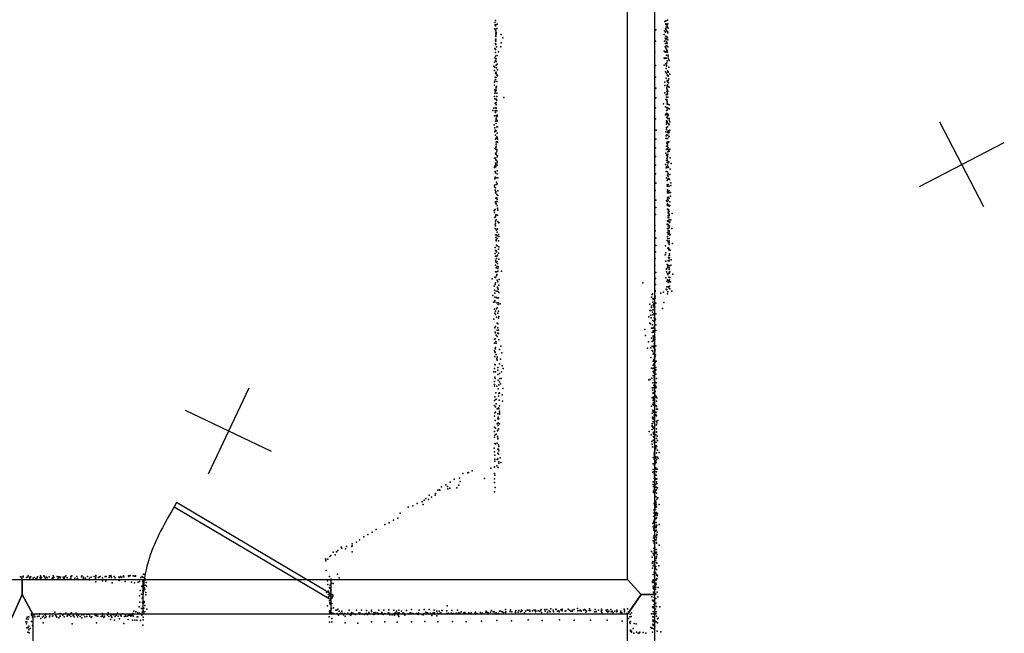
# Model space of a CAD drawing. Header units: millimetres. Extents: x -8027 to 18285, y -18572 to 15071.
# Tile 9 of 19: x 2461 to 6588, y -4353 to -1782. Entities that reach past the tile are written whole.
import ezdxf

# ---------------------------------------------------------------- set-up
doc = ezdxf.new("R2010")
doc.units = ezdxf.units.MM
for name, color, linetype in [('DOORS', 7, 'Continuous'), ('P', 9, 'Continuous'), ('PANOS', 10, 'Continuous'), ('ROOMS', 1, 'Continuous'), ('WALLS', 3, 'Continuous')]:
    doc.layers.add(name, color=color, linetype=linetype)

# ---------------------------------------------------------------- blocks, each defined once
blk = doc.blocks.new('1-Standard_3D')
for points in [[(-403.982, 5.64828), (253.382, 394.931), (263.573, 377.722), (-393.791, -11.5606), (-403.982, 5.64828)], [(263.573, 377.722), (275.367, 357.142), (283.15, 343.495), (290.844, 329.879), (298.429, 316.269), (305.882, 302.642), (313.184, 288.973), (320.313, 275.239), (327.249, 261.416), (333.971, 247.479), (340.456, 233.405), (346.686, 219.17), (352.638, 204.75), (358.291, 190.121), (363.626, 175.258), (368.62, 160.139), (373.253, 144.738), (377.503, 129.032), (381.351, 112.998), (384.774, 96.6102), (387.752, 79.8457), (390.265, 62.6802), (392.29, 45.0899), (393.807, 27.0508), (395.085, -0.90191)]]:
    blk.add_lwpolyline(points)

msp = doc.modelspace()

# ---------------------------------------------------------------- linework, layer by layer
at = {"layer": 'DOORS'}
msp.add_lwpolyline([(3765.8, -4273.6), (2978.4, -4273.6), (2978.4, -4127.6), (3765.8, -4127.6), (3765.8, -4273.6)], dxfattribs=at)
at = {"layer": 'P'}
for p in [(4453, -1794), (4454, -1803), (4456, -1785), (4456, -1808), (4457, -1803), (4462, -1800), (5166, -1789), (5169, -1787), (5169, -1799), (5170, -1802), (5171, -1813), (5175, -1801), (5175, -1808), (5176, -1783), (5177, -1813), (5178, -1799), (4451, -1820), (4455, -1822), (4456, -1828), (4457, -1828), (4457, -1838), (4457, -1847), (4457, -1852), (4459, -1836), (4459, -1841), (4461, -1819), (4479, -1843), (4486, -1857), (5127, -1824), (5163, -1843), (5164, -1828), (5168, -1820), (5168, -1822), (5168, -1834), (5170, -1851), (5171, -1821), (5172, -1828), (5174, -1853), (5177, -1831), (5177, -1857), (5178, -1837), (5179, -1817), (4455, -1881), (4456, -1868), (4456, -1883), (4457, -1863), (4457, -1872), (4457, -1885), (4460, -1895), (4478, -1896), (4479, -1878), (5126, -1872), (5164, -1871), (5167, -1859), (5167, -1896), (5168, -1881), (5169, -1866), (5169, -1892), (5171, -1862), (5172, -1875), (5174, -1890), (5174, -1890), (5175, -1880), (5178, -1866), (5178, -1896), (4453, -1903), (4456, -1906), (4456, -1919), (4456, -1935), (4463, -1932), (4468, -1917), (5124, -1918), (5163, -1914), (5166, -1916), (5169, -1899), (5169, -1918), (5172, -1905), (5172, -1914), (5172, -1931), (5175, -1911), (5177, -1918), (5180, -1930), (5180, -1938), (4449, -1977), (4452, -1960), (4453, -1942), (4453, -1980), (4455, -1952), (4455, -1952), (4459, -1946), (4459, -1957), (4459, -1972), (4462, -1968), (5126, -1973), (5163, -1943), (5163, -1972), (5165, -1944), (5167, -1941), (5170, -1966), (5172, -1943), (5172, -1972), (5172, -1976), (5174, -1962), (5175, -1954), (5181, -1946), (5182, -1981), (5183, -1952), (4452, -1994), (4454, -2022), (4456, -2006), (4459, -2001), (4459, -2008), (4460, -1983), (4461, -2013), (4464, -1992), (4464, -2017), (5168, -2000), (5171, -1986), (5173, -2006), (5175, -2013), (5176, -1996), (5178, -1997), (5178, -2001), (5179, -2018), (5180, -2015), (5181, -2002), (5186, -2010), (4451, -2056), (4452, -2043), (4453, -2039), (4456, -2033), (4458, -2024), (4460, -2061), (4461, -2041), (5126, -2023), (5166, -2044), (5166, -2058), (5171, -2027), (5175, -2036), (5175, -2057), (5176, -2042), (5176, -2054), (5179, -2061), (5180, -2037), (5181, -2046), (5182, -2029), (4451, -2103), (4453, -2076), (4453, -2091), (4454, -2078), (4454, -2086), (4457, -2074), (4458, -2064), (4458, -2067), (4458, -2079), (4461, -2089), (4461, -2104), (5127, -2069), (5166, -2088), (5171, -2097), (5172, -2095), (5174, -2065), (5174, -2071), (5174, -2082), (5176, -2077), (5177, -2090), (5177, -2095), (5178, -2082), (5184, -2064), (4453, -2113), (4454, -2132), (4457, -2115), (4458, -2129), (4458, -2138), (4459, -2115), (4459, -2137), (4461, -2119), (4490, -2108), (5127, -2109), (5160, -2134), (5170, -2116), (5173, -2107), (5174, -2116), (5174, -2122), (5175, -2124), (5175, -2130), (5175, -2136), (5175, -2136), (5176, -2136), (5178, -2107), (5178, -2136), (5184, -2139), (4445, -2162), (4448, -2152), (4451, -2184), (4454, -2164), (4456, -2151), (4456, -2170), (4458, -2151), (4458, -2153), (4458, -2162), (4459, -2185), (4461, -2163), (4462, -2185), (4463, -2182), (5126, -2151), (5168, -2147), (5168, -2181), (5171, -2175), (5173, -2162), (5173, -2175), (5174, -2149), (5174, -2151), (5175, -2175), (5175, -2180), (5176, -2160), (5179, -2153), (5179, -2179), (5179, -2182), (5185, -2155), (4450, -2222), (4456, -2207), (4459, -2194), (4459, -2200), (4459, -2217), (4462, -2188), (4462, -2204), (4463, -2207), (5126, -2197), (5173, -2205), (5173, -2213), (5173, -2219), (5174, -2190), (5175, -2208), (5176, -2189), (5176, -2196), (5176, -2214), (5182, -2218), (5182, -2222), (5183, -2196), (5183, -2203), (5186, -2210), (4453, -2235), (4453, -2252), (4454, -2244), (4456, -2265), (4459, -2247), (4461, -2231), (4462, -2257), (4463, -2230), (4464, -2231), (5129, -2245), (5169, -2251), (5171, -2268), (5172, -2233), (5172, -2235), (5173, -2233), (5173, -2242), (5173, -2264), (5176, -2230), (5177, -2254), (5178, -2252), (5178, -2265), (5179, -2247), (5182, -2256), (5184, -2251), (5186, -2244), (4455, -2283), (4458, -2295), (4459, -2278), (4459, -2303), (4461, -2272), (4463, -2292), (4464, -2278), (4464, -2282), (4464, -2295), (5128, -2282), (5169, -2279), (5173, -2279), (5174, -2299), (5175, -2295), (5176, -2280), (5177, -2303), (5177, -2310), (5180, -2293), (5180, -2296), (5182, -2272), (5182, -2293), (5184, -2271), (4454, -2322), (4455, -2342), (4455, -2344), (4457, -2318), (4457, -2324), (4459, -2312), (4459, -2339), (4460, -2348), (4461, -2325), (4461, -2333), (4464, -2352), (5126, -2319), (5170, -2341), (5172, -2325), (5173, -2312), (5173, -2349), (5176, -2322), (5176, -2348), (5177, -2346), (5178, -2336), (5178, -2345), (5179, -2318), (5179, -2325), (5182, -2330), (5183, -2332), (5186, -2324), (4452, -2362), (4455, -2362), (4456, -2383), (4457, -2369), (4457, -2389), (4459, -2371), (4462, -2357), (4462, -2375), (4463, -2382), (4463, -2391), (5126, -2355), (5126, -2391), (5168, -2388), (5172, -2372), (5174, -2363), (5175, -2362), (5175, -2382), (5176, -2356), (5177, -2353), (5177, -2370), (5177, -2392), (5178, -2377), (5181, -2381), (5182, -2377), (5188, -2360), (5192, -2384), (4452, -2401), (4453, -2395), (4454, -2418), (4455, -2423), (4456, -2394), (4456, -2424), (4457, -2399), (4462, -2415), (4462, -2427), (5126, -2428), (5171, -2403), (5171, -2418), (5173, -2399), (5176, -2419), (5176, -2433), (5178, -2401), (5179, -2399), (5179, -2428), (5180, -2426), (5180, -2427), (5181, -2400), (5186, -2430), (5188, -2408), (4451, -2475), (4453, -2448), (4454, -2442), (4456, -2443), (4458, -2445), (4459, -2472), (4460, -2462), (4463, -2469), (4466, -2445), (5128, -2467), (5173, -2444), (5175, -2455), (5175, -2474), (5176, -2475), (5178, -2450), (5179, -2437), (5179, -2473), (5181, -2447), (5183, -2450), (5185, -2451), (5190, -2466), (4452, -2482), (4454, -2496), (4455, -2486), (4455, -2508), (4457, -2502), (4457, -2507), (4457, -2507), (4461, -2515), (4465, -2499), (5125, -2497), (5176, -2481), (5176, -2502), (5176, -2507), (5177, -2480), (5177, -2495), (5178, -2507), (5180, -2502), (5183, -2479), (5183, -2499), (5183, -2507), (5189, -2506), (5190, -2477), (4455, -2545), (4456, -2549), (4457, -2529), (4458, -2554), (4459, -2528), (4460, -2544), (4461, -2530), (4462, -2534), (4463, -2543), (4466, -2519), (5128, -2538), (5173, -2541), (5175, -2558), (5176, -2528), (5176, -2544), (5177, -2534), (5177, -2553), (5179, -2526), (5179, -2538), (5180, -2526), (5181, -2559), (5184, -2530), (5187, -2545), (5189, -2521), (4450, -2581), (4452, -2590), (4454, -2577), (4457, -2599), (4463, -2561), (4464, -2572), (4464, -2573), (4465, -2580), (5126, -2598), (5127, -2569), (5176, -2576), (5177, -2560), (5179, -2578), (5179, -2591), (5181, -2577), (5181, -2586), (5182, -2592), (5183, -2598), (5184, -2563), (5184, -2584), (5187, -2561), (5196, -2594), (4453, -2611), (4455, -2606), (4455, -2626), (4455, -2635), (4459, -2620), (4463, -2601), (4464, -2601), (4465, -2629), (4466, -2628), (4470, -2633), (5175, -2638), (5176, -2624), (5179, -2604), (5179, -2628), (5179, -2640), (5180, -2611), (5180, -2624), (5182, -2612), (5183, -2602), (5184, -2620), (5185, -2631), (5186, -2629), (5190, -2620), (4454, -2642), (4454, -2657), (4455, -2658), (4456, -2646), (4460, -2664), (4462, -2672), (4464, -2658), (4468, -2682), (5124, -2644), (5125, -2667), (5177, -2657), (5177, -2673), (5179, -2645), (5179, -2665), (5180, -2680), (5181, -2657), (5183, -2652), (5183, -2670), (5184, -2666), (5184, -2676), (5185, -2646), (5185, -2678), (5195, -2657), (4457, -2683), (4457, -2694), (4458, -2683), (4458, -2705), (4458, -2706), (4459, -2708), (4462, -2687), (4463, -2699), (4468, -2709), (4469, -2690), (5127, -2698), (5175, -2707), (5177, -2690), (5178, -2699), (5180, -2712), (5181, -2717), (5182, -2713), (5183, -2699), (5183, -2709), (5184, -2717), (5184, -2724), (5185, -2683), (5188, -2683), (5197, -2720), (4454, -2737), (4454, -2762), (4455, -2749), (4459, -2751), (4460, -2727), (4460, -2755), (4461, -2729), (4462, -2730), (4468, -2743), (4468, -2760), (4469, -2733), (5126, -2755), (5127, -2728), (5168, -2729), (5170, -2759), (5178, -2739), (5181, -2738), (5182, -2746), (5182, -2746), (5184, -2743), (5185, -2763), (5186, -2748), (5188, -2748), (4456, -2773), (4456, -2789), (4457, -2796), (4459, -2798), (4460, -2783), (4461, -2773), (4461, -2795), (4464, -2769), (4464, -2804), (4469, -2785), (5125, -2782), (5167, -2767), (5170, -2794), (5179, -2793), (5181, -2778), (5181, -2780), (5183, -2770), (5183, -2790), (5183, -2793), (5185, -2769), (5185, -2780), (5192, -2788), (4455, -2811), (4456, -2839), (4458, -2822), (4461, -2839), (4462, -2816), (4466, -2825), (4466, -2835), (4467, -2818), (4481, -2835), (5124, -2810), (5127, -2841), (5172, -2827), (5172, -2839), (5173, -2825), (5175, -2808), (5176, -2846), (5178, -2814), (5178, -2820), (5181, -2812), (5183, -2821), (5184, -2828), (5184, -2840), (5184, -2844), (5186, -2838), (5187, -2813), (5190, -2811), (5199, -2848), (4442, -2868), (4453, -2861), (4456, -2862), (4456, -2884), (4460, -2855), (4461, -2849), (4461, -2852), (4462, -2873), (4466, -2880), (4471, -2871), (5073, -2884), (5126, -2866), (5170, -2863), (5174, -2879), (5176, -2873), (5177, -2872), (5178, -2850), (5178, -2875), (5181, -2883), (5182, -2861), (5184, -2877), (5185, -2872), (5186, -2862), (5189, -2880), (4450, -2899), (4452, -2915), (4453, -2928), (4454, -2890), (4454, -2891), (4459, -2919), (4464, -2903), (4464, -2906), (4466, -2920), (4467, -2911), (4469, -2895), (4469, -2925), (5125, -2917), (5125, -2921), (5126, -2891), (5148, -2928), (5160, -2924), (5171, -2911), (5174, -2901), (5174, -2914), (5177, -2930), (5178, -2922), (5179, -2901), (5184, -2907), (5185, -2899), (5186, -2909), (5195, -2920), (4444, -2937), (4447, -2965), (4453, -2945), (4453, -2959), (4453, -2965), (4460, -2946), (4461, -2969), (4463, -2947), (4463, -2948), (4468, -2947), (4468, -2969), (5109, -2944), (5113, -2933), (5114, -2931), (5115, -2966), (5116, -2950), (5116, -2955), (5125, -2940), (5125, -2949), (5128, -2970), (5161, -2967), (4452, -2995), (4453, -3012), (4455, -3003), (4460, -2994), (4462, -2989), (4465, -3011), (4467, -2975), (4468, -3003), (4475, -2972), (5103, -2974), (5103, -3001), (5107, -3001), (5110, -2982), (5110, -2988), (5114, -3008), (5115, -2998), (5116, -2977), (5119, -2973), (5119, -2982), (5120, -2989), (5120, -2998), (5123, -2985), (5155, -2992), (4449, -3037), (4455, -3017), (4460, -3029), (4462, -3053), (4464, -3054), (4468, -3032), (4469, -3025), (5098, -3027), (5103, -3053), (5107, -3020), (5108, -3031), (5115, -3019), (5115, -3042), (5119, -3015), (5120, -3047), (5121, -3031), (5124, -3015), (5124, -3043), (5126, -3037), (5127, -3014), (4453, -3073), (4454, -3091), (4455, -3068), (4455, -3094), (4462, -3083), (4466, -3057), (4466, -3073), (4468, -3083), (5082, -3080), (5105, -3057), (5109, -3074), (5112, -3074), (5112, -3093), (5114, -3060), (5116, -3075), (5116, -3086), (5118, -3073), (5118, -3091), (5119, -3086), (5122, -3067), (5124, -3077), (5128, -3061), (5128, -3084), (4452, -3120), (4454, -3119), (4457, -3130), (4458, -3104), (4463, -3110), (4466, -3096), (4468, -3097), (4469, -3124), (5084, -3105), (5097, -3132), (5110, -3117), (5113, -3130), (5116, -3108), (5116, -3127), (5116, -3128), (5117, -3107), (5117, -3109), (5118, -3117), (5118, -3123), (5120, -3124), (5123, -3112), (5123, -3121), (4452, -3137), (4452, -3169), (4453, -3173), (4454, -3161), (4454, -3176), (4456, -3155), (4458, -3138), (4472, -3164), (4478, -3150), (4482, -3178), (5093, -3159), (5107, -3157), (5113, -3150), (5113, -3168), (5115, -3171), (5116, -3153), (5117, -3153), (5118, -3150), (5121, -3140), (5121, -3158), (5123, -3174), (5124, -3147), (5125, -3165), (5128, -3149), (4453, -3193), (4459, -3185), (4461, -3203), (4462, -3209), (4463, -3196), (4476, -3205), (5107, -3197), (5116, -3184), (5116, -3213), (5118, -3179), (5119, -3207), (5120, -3204), (5122, -3183), (5122, -3196), (5123, -3217), (5125, -3195), (5125, -3217), (5126, -3187), (5129, -3213), (4449, -3258), (4452, -3244), (4453, -3227), (4454, -3228), (4455, -3258), (4465, -3239), (4466, -3250), (4473, -3224), (4481, -3258), (4483, -3232), (4488, -3243), (5109, -3242), (5115, -3244), (5116, -3258), (5117, -3229), (5119, -3243), (5119, -3255), (5120, -3222), (5120, -3225), (5120, -3238), (5123, -3232), (5126, -3252), (5128, -3239), (5128, -3249), (4451, -3298), (4453, -3280), (4454, -3285), (4466, -3269), (4467, -3293), (4472, -3265), (4473, -3299), (4474, -3286), (4480, -3286), (5099, -3291), (5104, -3290), (5111, -3284), (5117, -3273), (5120, -3263), (5120, -3283), (5121, -3276), (5121, -3291), (5122, -3273), (5122, -3301), (5123, -3261), (5124, -3300), (5128, -3268), (5130, -3285), (4451, -3317), (4452, -3310), (4461, -3318), (4467, -3329), (4469, -3312), (4477, -3308), (4486, -3328), (5112, -3324), (5115, -3303), (5115, -3334), (5116, -3325), (5118, -3323), (5119, -3313), (5123, -3313), (5124, -3341), (5125, -3340), (5126, -3315), (5126, -3320), (5126, -3321), (5128, -3324), (5129, -3304), (5129, -3322), (4451, -3378), (4453, -3362), (4457, -3346), (4457, -3374), (4459, -3372), (4468, -3359), (4470, -3349), (4471, -3376), (4472, -3346), (4484, -3354), (4485, -3381), (5113, -3366), (5116, -3349), (5116, -3378), (5117, -3345), (5117, -3364), (5118, -3368), (5118, -3375), (5119, -3344), (5122, -3362), (5123, -3354), (5126, -3362), (5128, -3360), (5129, -3362), (5131, -3380), (5132, -3367), (4452, -3399), (4455, -3404), (4459, -3392), (4462, -3413), (4468, -3408), (4470, -3412), (4473, -3400), (4473, -3422), (5109, -3402), (5115, -3393), (5115, -3418), (5116, -3424), (5118, -3386), (5118, -3397), (5121, -3395), (5122, -3397), (5122, -3404), (5122, -3419), (5128, -3399), (5130, -3414), (5131, -3403), (5135, -3414), (4452, -3443), (4453, -3429), (4454, -3462), (4455, -3426), (4465, -3434), (4465, -3454), (4467, -3448), (4470, -3454), (4472, -3430), (4472, -3435), (5113, -3431), (5114, -3448), (5114, -3451), (5117, -3454), (5117, -3456), (5117, -3466), (5119, -3428), (5120, -3439), (5121, -3448), (5122, -3439), (5128, -3437), (5128, -3441), (5129, -3427), (5131, -3442), (5131, -3465), (5136, -3462), (4451, -3508), (4452, -3489), (4456, -3494), (4463, -3476), (4464, -3505), (4466, -3502), (4467, -3471), (4467, -3482), (4468, -3497), (4472, -3476), (5100, -3507), (5112, -3499), (5113, -3474), (5113, -3483), (5113, -3486), (5115, -3488), (5117, -3491), (5119, -3491), (5119, -3495), (5121, -3473), (5124, -3481), (5130, -3479), (5131, -3496), (5131, -3496), (5132, -3471), (4451, -3532), (4453, -3523), (4459, -3519), (4464, -3528), (4465, -3535), (4465, -3539), (5108, -3521), (5111, -3549), (5117, -3545), (5118, -3512), (5118, -3515), (5118, -3519), (5118, -3529), (5118, -3544), (5119, -3533), (5120, -3509), (5122, -3532), (5127, -3521), (5130, -3509), (5130, -3511), (5131, -3537), (5133, -3527), (5135, -3545), (4450, -3577), (4453, -3558), (4456, -3560), (4463, -3556), (4466, -3582), (4468, -3564), (4468, -3581), (4469, -3571), (4469, -3588), (5112, -3561), (5114, -3572), (5120, -3555), (5122, -3554), (5122, -3573), (5122, -3575), (5123, -3588), (5125, -3568), (5126, -3576), (5128, -3580), (5129, -3552), (5129, -3567), (5131, -3570), (5134, -3586), (4452, -3593), (4453, -3607), (4453, -3624), (4453, -3632), (4462, -3625), (4466, -3598), (4466, -3622), (4468, -3603), (4475, -3618), (5116, -3617), (5120, -3606), (5121, -3598), (5121, -3624), (5122, -3591), (5122, -3598), (5122, -3615), (5124, -3603), (5125, -3612), (5126, -3632), (5127, -3620), (5128, -3614), (5130, -3597), (5131, -3626), (5134, -3615), (5138, -3621), (5142, -3595), (4358, -3673), (4436, -3662), (4451, -3656), (4452, -3657), (4461, -3652), (4467, -3658), (4469, -3641), (4470, -3635), (4478, -3638), (5116, -3667), (5117, -3643), (5120, -3643), (5122, -3650), (5122, -3651), (5124, -3645), (5124, -3664), (5125, -3659), (5127, -3639), (5128, -3660), (5128, -3661), (5129, -3637), (5129, -3665), (5133, -3665), (4282, -3708), (4304, -3703), (4318, -3684), (4339, -3681), (4343, -3679), (4410, -3704), (4451, -3706), (4452, -3683), (4453, -3690), (5115, -3678), (5119, -3677), (5120, -3703), (5121, -3685), (5122, -3695), (5123, -3711), (5124, -3675), (5124, -3687), (5124, -3688), (5124, -3703), (5124, -3706), (5128, -3690), (5128, -3705), (5129, -3690), (5129, -3708), (5130, -3677), (5132, -3706), (4214, -3753), (4221, -3752), (4222, -3753), (4229, -3739), (4248, -3731), (4255, -3738), (4256, -3748), (4264, -3745), (4266, -3720), (4294, -3744), (4302, -3732), (4307, -3717), (4451, -3721), (4454, -3743), (5117, -3719), (5117, -3730), (5118, -3738), (5121, -3749), (5122, -3722), (5122, -3741), (5124, -3732), (5127, -3741), (5127, -3755), (5128, -3728), (5130, -3718), (5130, -3741), (5131, -3751), (5132, -3726), (5135, -3744), (4157, -3796), (4163, -3788), (4174, -3792), (4178, -3774), (4187, -3783), (4203, -3775), (4204, -3768), (4451, -3761), (5118, -3758), (5118, -3764), (5123, -3760), (5123, -3780), (5123, -3797), (5124, -3775), (5125, -3762), (5129, -3782), (5130, -3766), (5132, -3791), (5136, -3785), (4089, -3825), (4109, -3819), (4127, -3809), (4148, -3802), (4152, -3814), (5120, -3810), (5120, -3811), (5120, -3834), (5121, -3836), (5121, -3837), (5123, -3804), (5124, -3803), (5126, -3835), (5127, -3799), (5127, -3805), (5127, -3818), (5127, -3825), (5128, -3805), (5129, -3812), (5130, -3824), (5142, -3814), (4028, -3879), (4046, -3871), (4056, -3850), (5119, -3864), (5120, -3863), (5120, -3879), (5121, -3847), (5121, -3849), (5121, -3852), (5127, -3849), (5127, -3859), (5127, -3873), (5128, -3853), (5129, -3872), (5130, -3847), (5130, -3868), (5133, -3858), (5134, -3852), (3956, -3918), (3991, -3897), (4010, -3890), (5115, -3893), (5116, -3907), (5118, -3890), (5119, -3885), (5119, -3914), (5119, -3921), (5120, -3883), (5120, -3919), (5121, -3901), (5122, -3917), (5129, -3889), (5129, -3905), (5129, -3910), (5130, -3900), (5131, -3921), (5132, -3901), (5141, -3898), (3886, -3962), (3903, -3949), (3920, -3939), (3938, -3929), (5118, -3954), (5120, -3944), (5120, -3946), (5121, -3951), (5124, -3923), (5125, -3947), (5126, -3925), (5128, -3961), (5129, -3961), (5130, -3953), (5131, -3945), (5132, -3939), (5133, -3930), (3809, -3992), (3811, -3996), (3827, -3999), (3831, -3989), (3853, -3989), (3854, -3979), (3854, -3987), (3873, -3972), (5117, -3966), (5119, -3998), (5120, -3977), (5120, -3997), (5121, -3965), (5121, -3971), (5122, -3979), (5122, -3993), (5122, -3993), (5124, -3994), (5129, -4002), (5131, -3973), (5131, -3975), (5141, -3984), (3743, -4041), (3744, -4043), (3752, -4043), (3761, -4031), (3765, -4027), (3775, -4013), (3783, -4025), (3789, -4012), (3794, -4007), (3854, -4012), (5110, -4011), (5112, -4035), (5116, -4018), (5118, -4025), (5121, -4008), (5121, -4026), (5123, -4037), (5127, -4017), (5129, -4014), (5129, -4039), (5129, -4040), (5131, -4013), (5131, -4031), (5133, -4023), (3744, -4050), (5112, -4060), (5114, -4081), (5115, -4053), (5116, -4054), (5116, -4071), (5121, -4062), (5122, -4065), (5123, -4067), (5123, -4083), (5125, -4080), (5125, -4082), (5126, -4048), (5127, -4073), (5131, -4057), (5131, -4086), (5132, -4060), (5140, -4071), (2464, -4117), (2468, -4118), (2470, -4122), (2475, -4114), (2476, -4117), (2490, -4120), (2495, -4117), (2497, -4112), (2503, -4122), (2504, -4118), (2505, -4120), (2508, -4117), (2517, -4123), (2518, -4123), (2521, -4119), (2529, -4124), (2534, -4121), (2536, -4117), (2547, -4120), (2547, -4122), (2548, -4112), (2548, -4124), (2549, -4117), (2552, -4120), (2562, -4113), (2565, -4116), (2568, -4122), (2573, -4118), (2576, -4121), (2585, -4117), (2597, -4123), (2599, -4121), (2601, -4112), (2603, -4126), (2604, -4118), (2618, -4115), (2622, -4122), (2623, -4117), (2627, -4117), (2631, -4121), (2632, -4118), (2643, -4118), (2645, -4123), (2648, -4123), (2650, -4117), (2654, -4112), (2660, -4121), (2672, -4126), (2675, -4115), (2676, -4123), (2680, -4113), (2692, -4122), (2700, -4115), (2700, -4116), (2700, -4127), (2703, -4124), (2720, -4117), (2721, -4112), (2727, -4127), (2728, -4118), (2729, -4123), (2737, -4123), (2745, -4115), (2754, -4122), (2761, -4118), (2773, -4116), (2779, -4122), (2780, -4111), (2780, -4118), (2792, -4120), (2795, -4117), (2799, -4116), (2808, -4121), (2819, -4116), (2823, -4116), (2836, -4120), (2837, -4113), (2843, -4111), (2845, -4117), (2846, -4120), (2857, -4116), (2861, -4121), (2876, -4118), (2879, -4119), (2883, -4115), (2888, -4119), (2895, -4115), (2896, -4112), (2898, -4117), (2917, -4112), (2918, -4115), (2924, -4111), (2936, -4112), (2942, -4114), (2946, -4114), (2947, -4112), (2969, -4120), (2969, -4120), (2975, -4116), (2978, -4119), (2980, -4105), (2982, -4105), (2985, -4124), (3746, -4090), (3760, -4115), (3767, -4126), (3793, -4106), (3800, -4121), (5116, -4107), (5121, -4097), (5122, -4117), (5124, -4096), (5128, -4101), (5130, -4110), (5132, -4109), (5132, -4124), (5134, -4113), (2754, -4129), (2780, -4138), (2808, -4134), (2822, -4135), (2848, -4142), (2878, -4132), (2903, -4136), (2930, -4139), (2942, -4142), (2957, -4139), (2963, -4136), (2973, -4157), (2974, -4155), (2977, -4136), (2979, -4154), (2981, -4136), (2982, -4154), (2983, -4163), (2986, -4131), (2986, -4168), (2987, -4152), (2991, -4141), (2993, -4156), (3751, -4133), (3753, -4149), (3760, -4161), (3762, -4166), (3763, -4130), (3763, -4152), (3768, -4143), (3775, -4145), (5114, -4136), (5114, -4140), (5116, -4156), (5117, -4129), (5117, -4163), (5118, -4132), (5118, -4161), (5118, -4165), (5119, -4141), (5126, -4152), (5127, -4130), (5127, -4143), (5128, -4160), (5129, -4147), (5131, -4129), (5138, -4161), (2963, -4196), (2966, -4174), (2971, -4189), (2974, -4206), (2977, -4176), (2979, -4188), (2981, -4176), (2990, -4183), (2990, -4192), (3747, -4182), (3755, -4177), (3755, -4191), (3755, -4201), (3756, -4177), (3761, -4196), (3763, -4189), (3763, -4198), (3765, -4174), (3765, -4177), (3771, -4205), (5111, -4200), (5118, -4181), (5119, -4188), (5120, -4184), (5120, -4203), (5121, -4169), (5122, -4201), (5123, -4186), (5126, -4169), (5126, -4190), (5128, -4189), (5128, -4208), (5133, -4181), (5136, -4200), (2962, -4243), (2965, -4223), (2972, -4249), (2976, -4225), (2978, -4229), (2979, -4250), (2981, -4248), (2983, -4220), (2983, -4224), (2985, -4237), (3751, -4238), (3760, -4218), (3761, -4226), (3763, -4232), (3765, -4215), (3768, -4250), (3770, -4229), (3776, -4246), (4253, -4238), (4687, -4251), (4799, -4250), (4849, -4251), (5009, -4251), (5114, -4214), (5114, -4242), (5115, -4242), (5117, -4219), (5117, -4243), (5117, -4246), (5119, -4216), (5119, -4218), (5119, -4233), (5124, -4236), (5125, -4229), (5127, -4227), (5131, -4241), (5145, -4243), (2492, -4286), (2492, -4286), (2499, -4284), (2510, -4272), (2511, -4277), (2514, -4286), (2515, -4284), (2523, -4276), (2525, -4285), (2535, -4283), (2542, -4282), (2544, -4272), (2544, -4273), (2550, -4292), (2557, -4286), (2561, -4281), (2567, -4275), (2567, -4288), (2569, -4278), (2571, -4272), (2572, -4284), (2586, -4285), (2587, -4280), (2588, -4272), (2598, -4282), (2600, -4280), (2601, -4272), (2608, -4265), (2612, -4279), (2615, -4285), (2617, -4286), (2625, -4288), (2629, -4282), (2630, -4271), (2630, -4281), (2631, -4270), (2642, -4275), (2642, -4278), (2647, -4285), (2654, -4269), (2660, -4282), (2662, -4280), (2663, -4274), (2670, -4277), (2675, -4283), (2676, -4271), (2678, -4268), (2685, -4279), (2686, -4279), (2690, -4285), (2697, -4269), (2701, -4278), (2703, -4284), (2708, -4278), (2715, -4283), (2721, -4275), (2721, -4276), (2722, -4289), (2730, -4276), (2734, -4284), (2742, -4274), (2742, -4283), (2752, -4275), (2755, -4281), (2761, -4287), (2763, -4284), (2777, -4277), (2781, -4280), (2782, -4273), (2785, -4274), (2788, -4282), (2802, -4283), (2807, -4271), (2808, -4278), (2808, -4282), (2814, -4287), (2816, -4282), (2829, -4278), (2832, -4268), (2835, -4283), (2843, -4277), (2846, -4283), (2847, -4287), (2851, -4274), (2855, -4276), (2861, -4283), (2864, -4273), (2866, -4277), (2871, -4269), (2874, -4281), (2883, -4277), (2886, -4281), (2888, -4273), (2893, -4272), (2900, -4283), (2904, -4274), (2904, -4282), (2912, -4282), (2915, -4273), (2917, -4279), (2922, -4278), (2927, -4282), (2929, -4278), (2935, -4271), (2935, -4275), (2935, -4278), (2937, -4282), (2939, -4261), (2948, -4263), (2953, -4284), (2956, -4267), (2956, -4285), (2963, -4269), (2970, -4273), (2973, -4278), (2975, -4265), (2978, -4259), (2978, -4262), (2978, -4270), (2979, -4286), (2980, -4270), (2985, -4263), (2994, -4252), (3758, -4285), (3759, -4263), (3761, -4259), (3761, -4263), (3761, -4267), (3764, -4268), (3766, -4268), (3770, -4292), (3774, -4269), (3776, -4270), (3786, -4257), (3790, -4257), (3792, -4270), (3794, -4252), (3797, -4277), (3800, -4261), (3803, -4272), (3806, -4269), (3811, -4261), (3813, -4269), (3818, -4276), (3822, -4271), (3826, -4282), (3836, -4269), (3842, -4256), (3847, -4276), (3849, -4270), (3849, -4277), (3853, -4266), (3860, -4271), (3866, -4273), (3868, -4275), (3873, -4256), (3883, -4269), (3886, -4273), (3887, -4268), (3894, -4256), (3896, -4272), (3907, -4275), (3912, -4270), (3915, -4258), (3915, -4270), (3919, -4275), (3924, -4266), (3927, -4272), (3936, -4256), (3936, -4262), (3946, -4268), (3946, -4273), (3946, -4274), (3951, -4266), (3960, -4268), (3965, -4273), (3966, -4270), (3967, -4256), (3976, -4271), (3979, -4266), (3981, -4268), (3985, -4274), (3988, -4256), (3992, -4271), (4006, -4269), (4008, -4267), (4008, -4270), (4009, -4255), (4013, -4276), (4023, -4276), (4027, -4272), (4030, -4256), (4032, -4278), (4034, -4269), (4038, -4268), (4040, -4261), (4044, -4269), (4047, -4277), (4048, -4269), (4050, -4269), (4050, -4283), (4051, -4257), (4052, -4267), (4061, -4260), (4067, -4270), (4068, -4267), (4070, -4271), (4073, -4271), (4074, -4273), (4076, -4277), (4082, -4258), (4089, -4272), (4096, -4269), (4101, -4267), (4102, -4271), (4104, -4254), (4109, -4271), (4110, -4271), (4124, -4271), (4129, -4273), (4131, -4270), (4131, -4274), (4132, -4271), (4133, -4268), (4135, -4257), (4148, -4275), (4152, -4276), (4157, -4254), (4157, -4271), (4159, -4272), (4164, -4265), (4169, -4268), (4173, -4270), (4178, -4253), (4183, -4269), (4189, -4279), (4194, -4268), (4199, -4257), (4199, -4273), (4200, -4268), (4209, -4260), (4209, -4280), (4212, -4269), (4220, -4260), (4221, -4271), (4224, -4271), (4226, -4268), (4231, -4258), (4232, -4258), (4249, -4272), (4251, -4270), (4252, -4259), (4258, -4269), (4270, -4269), (4273, -4258), (4274, -4272), (4278, -4271), (4290, -4269), (4296, -4256), (4301, -4268), (4306, -4269), (4312, -4264), (4323, -4267), (4325, -4268), (4327, -4266), (4331, -4272), (4344, -4268), (4346, -4272), (4353, -4267), (4353, -4269), (4369, -4271), (4372, -4265), (4372, -4273), (4379, -4271), (4392, -4266), (4400, -4272), (4401, -4269), (4415, -4265), (4416, -4261), (4419, -4265), (4425, -4267), (4435, -4265), (4439, -4258), (4446, -4264), (4449, -4263), (4450, -4263), (4456, -4269), (4460, -4267), (4468, -4270), (4472, -4261), (4473, -4260), (4478, -4260), (4483, -4263), (4489, -4266), (4497, -4254), (4497, -4266), (4499, -4263), (4517, -4262), (4519, -4255), (4524, -4264), (4539, -4263), (4540, -4266), (4541, -4258), (4550, -4265), (4553, -4258), (4560, -4264), (4563, -4262), (4564, -4257), (4568, -4258), (4577, -4268), (4581, -4261), (4588, -4256), (4592, -4257), (4599, -4257), (4600, -4262), (4611, -4259), (4618, -4257), (4623, -4256), (4623, -4264), (4625, -4261), (4634, -4259), (4642, -4261), (4644, -4258), (4647, -4253), (4649, -4266), (4662, -4254), (4664, -4260), (4671, -4254), (4674, -4265), (4680, -4259), (4685, -4263), (4697, -4256), (4698, -4263), (4708, -4252), (4710, -4254), (4715, -4261), (4721, -4259), (4722, -4263), (4729, -4255), (4735, -4252), (4735, -4259), (4747, -4261), (4750, -4259), (4760, -4252), (4766, -4256), (4771, -4260), (4777, -4261), (4779, -4257), (4785, -4253), (4801, -4259), (4808, -4258), (4812, -4257), (4814, -4260), (4824, -4257), (4828, -4254), (4833, -4256), (4834, -4265), (4837, -4260), (4848, -4258), (4854, -4258), (4871, -4264), (4874, -4253), (4877, -4264), (4878, -4262), (4887, -4256), (4898, -4260), (4900, -4252), (4901, -4257), (4902, -4266), (4920, -4257), (4921, -4260), (4925, -4255), (4926, -4265), (4931, -4260), (4939, -4253), (4941, -4264), (4945, -4260), (4949, -4266), (4956, -4260), (4964, -4256), (4964, -4263), (4966, -4260), (4979, -4266), (4981, -4261), (4985, -4267), (4995, -4252), (4997, -4258), (4997, -4263), (5005, -4270), (5013, -4291), (5014, -4266), (5015, -4263), (5018, -4284), (5020, -4273), (5024, -4283), (5026, -4268), (5109, -4272), (5115, -4285), (5116, -4262), (5116, -4272), (5119, -4272), (5119, -4284), (5121, -4269), (5123, -4253), (5126, -4252), (5128, -4272), (5129, -4263), (5131, -4281), (5137, -4290), (2486, -4305), (2489, -4314), (2490, -4293), (2491, -4306), (2491, -4331), (2493, -4329), (2496, -4294), (2496, -4330), (2499, -4324), (2505, -4333), (2510, -4304), (2515, -4321), (2559, -4309), (2681, -4314), (2783, -4310), (2841, -4296), (2859, -4298), (2879, -4293), (2897, -4313), (2915, -4295), (2934, -4298), (2943, -4298), (2952, -4298), (2967, -4300), (2977, -4320), (2979, -4297), (3759, -4307), (3770, -4305), (3826, -4310), (3879, -4311), (3936, -4306), (3991, -4305), (4044, -4307), (4104, -4305), (4159, -4304), (4214, -4306), (4275, -4304), (4333, -4305), (4397, -4303), (4461, -4300), (4523, -4301), (4592, -4297), (4651, -4300), (4724, -4297), (4786, -4299), (4854, -4299), (4924, -4299), (4987, -4302), (5018, -4307), (5020, -4312), (5021, -4304), (5033, -4333), (5037, -4313), (5045, -4314), (5107, -4329), (5109, -4332), (5113, -4332), (5115, -4299), (5115, -4315), (5116, -4304), (5116, -4317), (5116, -4321), (5120, -4298), (5120, -4298), (5122, -4318), (5123, -4327), (5126, -4304), (5129, -4306), (5134, -4293), (5134, -4310), (2495, -4349), (2499, -4339), (2501, -4352), (5021, -4340), (5022, -4344), (5025, -4345), (5026, -4346), (5026, -4348), (5036, -4353), (5047, -4349), (5053, -4353), (5059, -4352), (5059, -4352), (5060, -4349), (5074, -4350), (5086, -4353), (5114, -4348), (5114, -4349), (5119, -4335), (5133, -4344), (5149, -4347)]:
    msp.add_point(p, dxfattribs=at)
at = {"layer": 'PANOS'}
for points in [[(6503.3, -2565.6), (6318.1, -2211)], [(6233.4, -2480.9), (6588, -2295.7)], [(3422.2, -3325.4), (3250.4, -3686.6)], [(3516.9, -3591.9), (3155.7, -3420.1)]]:
    msp.add_lwpolyline(points, dxfattribs=at)
at = {"layer": 'ROOMS'}
for points in [[(9365.1, -3685.8), (11684.6, -3685.8), (11684.6, 911.1), (2915.6, 911.1), (2915.6, 42), (2917.9, 42), (2917.9, -518.2), (5122.5, -518.2), (5122.5, -4191.1), (5122.5, -4191.1), (5122.8, -5889.6), (6291.2, -5889.6), (6291.2, -6519.6), (8201.9, -6519.6), (9365.2, -6519.5), (9365.1, -4018), (9365.1, -3685.8)], [(345, -4127.3), (2471.5, -4127.3), (2471.5, -4127.6), (5008.5, -4127.6), (5008.5, -632.2), (2815.9, -632.2), (2815.9, -59.5), (345, -59.5), (345, -4127.3)], [(4742.2, -9277.5), (4800.4, -9277.5), (4800.4, -9309), (4838.7, -9309), (4838.7, -7126.4), (4838.7, -6045.5), (5008.8, -6045.5), (5008.8, -5999.7), (5008.5, -4273.6), (2516, -4273.6), (2516, -8648.5), (2516, -9673.4), (3484.8, -9673.4), (3484.8, -9277.3), (4742.2, -9277.3)]]:
    msp.add_lwpolyline(points, close=True, dxfattribs=at)
at = {"layer": 'WALLS'}
for points in [[(5122.5, -518.2), (5122.5, -4191.1), (5065.5, -4191.1), (5008.5, -4127.6), (5008.5, -632.2), (5065.5, -575.2), (5122.5, -518.2)], [(345, -4127.3), (2471.5, -4127.3), (2471.5, -4191.1), (2427, -4291.3), (250, -4291.3), (250, -4191.1), (345, -4127.3)], [(5008.5, -4273.6), (2516, -4273.6), (2471.5, -4191.1), (2471.5, -4127.6), (5008.5, -4127.6), (5065.5, -4191.1), (5008.5, -4273.6)], [(2516, -4273.6), (2516, -8648.5), (2471.5, -8648.5), (2427, -8617), (2427, -4291.3), (2471.5, -4191.1), (2516, -4273.6)], [(5122.5, -4191.1), (5122.8, -5889.6), (5065.8, -5944.7), (5008.8, -5999.7), (5008.5, -4273.6), (5065.5, -4191.1), (5122.5, -4191.1)]]:
    msp.add_lwpolyline(points, dxfattribs=at)

# ---------------------------------------------------------------- block references
at = {"layer": 'DOORS', "yscale": -1, "rotation": 180}
msp.add_blockref('1-Standard_3D', (3372.1, -4200.6), dxfattribs=at)

doc.saveas('drawing.dxf')
